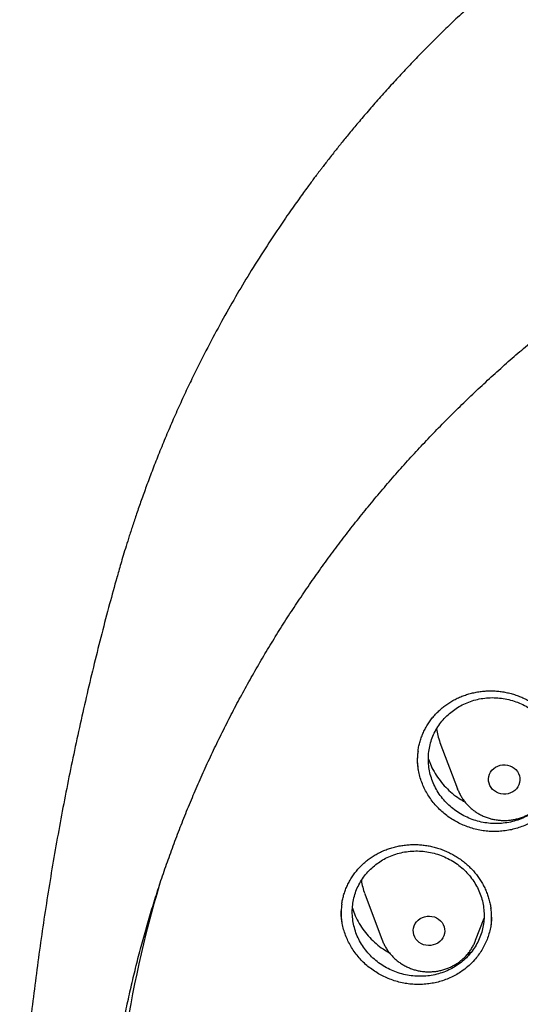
# Model space of a CAD drawing. Header units: millimetres. Extents: x 8 to 1233, y 12 to 1462.
# Tile 40 of 131: x 417 to 430, y 1284 to 1309. Entities that reach past the tile are written whole.
import ezdxf

# ---------------------------------------------------------------- set-up
doc = ezdxf.new("R2010")
doc.units = ezdxf.units.MM

msp = doc.modelspace()

# ---------------------------------------------------------------- linework, layer by layer
at = {"color": 7, "linetype": 'Continuous', "lineweight": 30}
for p, q in [((419.926, 1295.09), (419.923, 1295.077)), ((428.148, 1290.887), (428.595, 1289.699)), ((428.597, 1289.694), (428.595, 1289.699)), ((426.233, 1287.033), (426.68, 1285.845)), ((429.056, 1285.845), (429.27, 1286.413)), ((428.837, 1285.48), (428.943, 1285.542))]:
    msp.add_line(p, q, dxfattribs=at)
at = {"color": 7, "linetype": 'Continuous', "lineweight": 30, "flags": 128}
for points in [[(429.437, 1290.128), (429.472, 1290.177), (429.516, 1290.219), (429.565, 1290.255), (429.621, 1290.283), (429.68, 1290.303), (429.741, 1290.314), (429.804, 1290.315), (429.866, 1290.307), (429.927, 1290.291), (429.983, 1290.265), (430.035, 1290.232), (430.081, 1290.191), (430.119, 1290.145), (430.149, 1290.093), (430.17, 1290.038), (430.181, 1289.98), (430.183, 1289.921), (430.175, 1289.862), (430.157, 1289.806), (430.13, 1289.753), (430.094, 1289.704), (430.051, 1289.661), (430.001, 1289.626), (429.946, 1289.598), (429.887, 1289.578), (429.825, 1289.567), (429.762, 1289.566), (429.7, 1289.573), (429.64, 1289.59), (429.583, 1289.615), (429.532, 1289.649), (429.486, 1289.689), (429.448, 1289.736), (429.418, 1289.788), (429.397, 1289.843), (429.385, 1289.901), (429.384, 1289.96), (429.392, 1290.018), (429.41, 1290.075), (429.437, 1290.128)], [(427.492, 1286.215), (427.518, 1286.269), (427.553, 1286.318), (427.595, 1286.361), (427.644, 1286.398), (427.699, 1286.427), (427.758, 1286.447), (427.819, 1286.459), (427.882, 1286.462), (427.944, 1286.455), (428.005, 1286.439), (428.062, 1286.415), (428.114, 1286.382), (428.16, 1286.343), (428.2, 1286.297), (428.23, 1286.245), (428.252, 1286.19), (428.265, 1286.132), (428.268, 1286.074), (428.261, 1286.015), (428.244, 1285.958), (428.218, 1285.905), (428.183, 1285.856), (428.141, 1285.812), (428.092, 1285.776), (428.037, 1285.747), (427.978, 1285.726), (427.917, 1285.714), (427.854, 1285.712), (427.792, 1285.718), (427.731, 1285.734), (427.674, 1285.759), (427.622, 1285.791), (427.575, 1285.831), (427.536, 1285.877), (427.505, 1285.928), (427.483, 1285.983), (427.471, 1286.041), (427.468, 1286.1), (427.475, 1286.158), (427.492, 1286.215)]]:
    msp.add_lwpolyline(points, dxfattribs=at)
at = {"color": 7, "linetype": 'Continuous', "lineweight": 30}
for centre, radius, start, end in [((429.592, 1291.431), 1.543, 187.2978, 200.6417), ((448.548, 1279.014), 28.748, 163.3023, 179.9799), ((427.677, 1287.577), 1.543, 187.5872, 200.6413)]:
    msp.add_arc(centre, radius, start, end, dxfattribs=at)
for points, knots in [([(484.676, 1295.088), (484.663, 1295.134), (484.634, 1295.235), (484.589, 1295.389), (484.539, 1295.556), (484.485, 1295.734), (484.426, 1295.927), (484.361, 1296.136), (484.289, 1296.359), (484.195, 1296.645), (484.074, 1296.998), (483.921, 1297.426), (483.755, 1297.867), (483.577, 1298.317), (483.388, 1298.775), (483.18, 1299.256), (482.951, 1299.759), (482.701, 1300.283), (482.459, 1300.765), (482.232, 1301.2), (482.023, 1301.586), (481.808, 1301.971), (481.591, 1302.345), (481.381, 1302.697), (481.181, 1303.023), (480.99, 1303.325), (480.809, 1303.606), (480.628, 1303.879), (480.45, 1304.143), (480.276, 1304.395), (480.118, 1304.619), (479.979, 1304.813), (479.858, 1304.98), (479.759, 1305.114), (479.682, 1305.217), (479.625, 1305.293), (479.578, 1305.356), (479.533, 1305.416), (479.48, 1305.485), (479.415, 1305.57), (479.335, 1305.675), (479.238, 1305.799), (479.124, 1305.944), (478.995, 1306.106), (478.85, 1306.285), (478.588, 1306.604), (478.212, 1307.048), (477.724, 1307.597), (477.24, 1308.118), (476.76, 1308.613), (476.286, 1309.08), (475.898, 1309.448), (475.593, 1309.729), (475.364, 1309.936), (475.121, 1310.151), (474.86, 1310.378), (474.56, 1310.633), (474.217, 1310.917), (473.828, 1311.229), (473.41, 1311.554), (472.962, 1311.891), (472.484, 1312.237), (471.986, 1312.585), (471.467, 1312.933), (470.929, 1313.28), (470.361, 1313.63), (469.763, 1313.983), (469.178, 1314.312), (468.612, 1314.616), (468.069, 1314.896), (467.516, 1315.168), (466.965, 1315.427), (466.428, 1315.668), (465.91, 1315.89), (465.409, 1316.095), (464.921, 1316.287), (464.446, 1316.465), (463.985, 1316.63), (463.546, 1316.78), (463.131, 1316.916), (462.739, 1317.04), (462.394, 1317.144), (462.092, 1317.232), (461.832, 1317.306), (461.589, 1317.373), (461.368, 1317.432), (461.172, 1317.483), (461.008, 1317.525), (460.874, 1317.558), (460.764, 1317.586), (460.666, 1317.61), (460.57, 1317.633), (460.454, 1317.66), (460.308, 1317.694), (460.125, 1317.737), (459.91, 1317.784), (459.666, 1317.837), (459.39, 1317.895), (459.083, 1317.956), (458.745, 1318.02), (458.376, 1318.087), (457.976, 1318.154), (457.544, 1318.221), (457.08, 1318.288), (456.584, 1318.352), (456.057, 1318.412), (455.478, 1318.47), (454.861, 1318.52), (454.218, 1318.561), (453.586, 1318.59), (452.967, 1318.607), (452.293, 1318.614), (451.569, 1318.607), (450.798, 1318.582), (450.053, 1318.542), (449.335, 1318.489), (448.642, 1318.424), (448.021, 1318.353), (447.468, 1318.281), (446.979, 1318.21), (446.507, 1318.135), (446.051, 1318.056), (445.612, 1317.975), (445.24, 1317.901), (444.939, 1317.838), (444.711, 1317.789), (444.511, 1317.745), (444.337, 1317.705), (444.198, 1317.673), (444.09, 1317.647), (444.01, 1317.628), (443.947, 1317.613), (443.895, 1317.6), (443.835, 1317.585), (443.75, 1317.564), (443.634, 1317.535), (443.493, 1317.5), (443.332, 1317.458), (443.151, 1317.41), (442.95, 1317.356), (442.705, 1317.288), (442.414, 1317.205), (442.072, 1317.104), (441.698, 1316.989), (441.293, 1316.859), (440.861, 1316.715), (440.414, 1316.559), (439.964, 1316.394), (439.52, 1316.225), (438.976, 1316.009), (438.338, 1315.742), (437.616, 1315.42), (436.922, 1315.091), (436.254, 1314.756), (435.609, 1314.415), (434.99, 1314.071), (434.398, 1313.726), (433.829, 1313.379), (433.269, 1313.022), (432.705, 1312.647), (432.13, 1312.248), (431.546, 1311.824), (430.955, 1311.375), (430.357, 1310.898), (429.754, 1310.393), (429.238, 1309.94), (428.81, 1309.549), (428.468, 1309.227), (428.125, 1308.895), (427.787, 1308.557), (427.461, 1308.222), (427.155, 1307.898), (426.856, 1307.573), (426.568, 1307.25), (426.291, 1306.932), (426.041, 1306.638), (425.817, 1306.368), (425.619, 1306.123), (425.46, 1305.924), (425.338, 1305.768), (425.25, 1305.654), (425.179, 1305.562), (425.13, 1305.498), (425.093, 1305.449), (425.055, 1305.4), (425.007, 1305.336), (424.944, 1305.253), (424.867, 1305.15), (424.776, 1305.026), (424.672, 1304.883), (424.555, 1304.721), (424.425, 1304.539), (424.287, 1304.342), (424.056, 1304.007), (423.738, 1303.528), (423.352, 1302.919), (422.981, 1302.301), (422.625, 1301.677), (422.273, 1301.024), (421.978, 1300.444), (421.737, 1299.945), (421.546, 1299.535), (421.358, 1299.114), (421.175, 1298.686), (421, 1298.261), (420.839, 1297.849), (420.692, 1297.461), (420.56, 1297.097), (420.442, 1296.758), (420.337, 1296.443), (420.243, 1296.154), (420.16, 1295.891), (420.088, 1295.653), (420.025, 1295.442), (419.972, 1295.257), (419.939, 1295.141), (419.924, 1295.088)], [0, 0, 0, 0, 0.001645, 0.00357, 0.005513, 0.007703, 0.010147, 0.012793, 0.015609, 0.018595, 0.023632, 0.02909, 0.034968, 0.040572, 0.046512, 0.052786, 0.059396, 0.06634, 0.07362, 0.0787, 0.083932, 0.089296, 0.09448, 0.099374, 0.103899, 0.108145, 0.112112, 0.1158, 0.119826, 0.123456, 0.12669, 0.129529, 0.131972, 0.13402, 0.135418, 0.136544, 0.137397, 0.138187, 0.139221, 0.140491, 0.141986, 0.143889, 0.146065, 0.148512, 0.151231, 0.154211, 0.163137, 0.171781, 0.180143, 0.188225, 0.196025, 0.203544, 0.206992, 0.210552, 0.21435, 0.218387, 0.222662, 0.228132, 0.233948, 0.240111, 0.24662, 0.253476, 0.260678, 0.267785, 0.275201, 0.282924, 0.290955, 0.299294, 0.306146, 0.313193, 0.320407, 0.327445, 0.334206, 0.340689, 0.346895, 0.352824, 0.358739, 0.364348, 0.369654, 0.374656, 0.379353, 0.383747, 0.387036, 0.390131, 0.393033, 0.395679, 0.397985, 0.399948, 0.401486, 0.40272, 0.403826, 0.404942, 0.406114, 0.407911, 0.410063, 0.412568, 0.415428, 0.418642, 0.42221, 0.426133, 0.430409, 0.43504, 0.440024, 0.445363, 0.451056, 0.457103, 0.463505, 0.470911, 0.478273, 0.485478, 0.492527, 0.499421, 0.508479, 0.517252, 0.525742, 0.533947, 0.541868, 0.549506, 0.555307, 0.560933, 0.566384, 0.57166, 0.57676, 0.581654, 0.584628, 0.587289, 0.589636, 0.591669, 0.59339, 0.594522, 0.59546, 0.596205, 0.596757, 0.597288, 0.598335, 0.599744, 0.601399, 0.603297, 0.605438, 0.607823, 0.61045, 0.614138, 0.618218, 0.622689, 0.627554, 0.63281, 0.638325, 0.64385, 0.649292, 0.65465, 0.664011, 0.673105, 0.681933, 0.690495, 0.698956, 0.707141, 0.715048, 0.722677, 0.730266, 0.738121, 0.746244, 0.754616, 0.763255, 0.77216, 0.781333, 0.790773, 0.796188, 0.801688, 0.807271, 0.812938, 0.818482, 0.823722, 0.828658, 0.834034, 0.838995, 0.843544, 0.847678, 0.8514, 0.854707, 0.856664, 0.858428, 0.859818, 0.860775, 0.861291, 0.861997, 0.862953, 0.864159, 0.865698, 0.867514, 0.869607, 0.871977, 0.874624, 0.877537, 0.880552, 0.889093, 0.898, 0.906262, 0.914815, 0.92366, 0.932797, 0.938119, 0.943535, 0.949045, 0.954649, 0.960264, 0.965571, 0.970539, 0.975167, 0.979455, 0.983405, 0.987015, 0.990287, 0.993221, 0.995817, 0.998076, 1, 1, 1, 1]), ([(419.828, 1282.175), (419.846, 1282.305), (419.888, 1282.601), (419.963, 1283.059), (420.052, 1283.551), (420.149, 1284.042), (420.255, 1284.531), (420.369, 1285.018), (420.491, 1285.503), (420.622, 1285.987), (420.761, 1286.468), (420.909, 1286.948), (421.065, 1287.425), (421.229, 1287.899), (421.401, 1288.371), (421.582, 1288.84), (421.77, 1289.307), (421.967, 1289.77), (422.171, 1290.231), (422.384, 1290.688), (422.604, 1291.142), (422.833, 1291.593), (423.069, 1292.04), (423.312, 1292.483), (423.564, 1292.923), (423.823, 1293.359), (424.089, 1293.79), (424.363, 1294.218), (424.645, 1294.641), (424.933, 1295.06), (425.229, 1295.475), (425.532, 1295.885), (425.842, 1296.291), (426.159, 1296.691), (426.483, 1297.087), (426.814, 1297.478), (427.151, 1297.863), (427.495, 1298.244), (427.846, 1298.619), (428.203, 1298.989), (428.566, 1299.353), (428.936, 1299.711), (429.311, 1300.065), (429.693, 1300.412), (430.081, 1300.753), (430.475, 1301.089), (430.874, 1301.418), (431.28, 1301.741), (431.69, 1302.058), (432.106, 1302.369), (432.528, 1302.673), (432.954, 1302.971), (433.386, 1303.263), (433.823, 1303.547), (434.264, 1303.825), (434.711, 1304.097), (435.162, 1304.361), (435.617, 1304.619), (436.077, 1304.869), (436.541, 1305.113), (437.01, 1305.349), (437.482, 1305.579), (437.958, 1305.801), (438.438, 1306.016), (438.922, 1306.223), (439.409, 1306.423), (439.9, 1306.616), (440.394, 1306.801), (440.891, 1306.978), (441.391, 1307.148), (441.894, 1307.311), (442.4, 1307.465), (442.908, 1307.612), (443.419, 1307.751), (443.932, 1307.883), (444.447, 1308.006), (444.964, 1308.122), (445.484, 1308.23), (446.005, 1308.33), (446.528, 1308.421), (447.052, 1308.505), (447.578, 1308.581), (448.105, 1308.649), (448.633, 1308.709), (449.162, 1308.761), (449.692, 1308.805), (450.222, 1308.84), (450.753, 1308.868), (451.285, 1308.888), (451.816, 1308.899), (452.348, 1308.902), (452.88, 1308.897), (453.412, 1308.885), (453.943, 1308.864), (454.474, 1308.835), (455.005, 1308.797), (455.534, 1308.752), (456.063, 1308.699), (456.591, 1308.638), (457.118, 1308.568), (457.643, 1308.491), (458.167, 1308.405), (458.69, 1308.312), (459.21, 1308.211), (459.729, 1308.102), (460.246, 1307.984), (460.761, 1307.86), (461.274, 1307.727), (461.784, 1307.586), (462.292, 1307.438), (462.797, 1307.282), (463.3, 1307.118), (463.799, 1306.947), (464.296, 1306.768), (464.789, 1306.581), (465.279, 1306.387), (465.766, 1306.186), (466.249, 1305.977), (466.728, 1305.761), (467.204, 1305.538), (467.675, 1305.307), (468.143, 1305.069), (468.606, 1304.825), (469.066, 1304.573), (469.52, 1304.314), (469.97, 1304.048), (470.416, 1303.776), (470.857, 1303.496), (471.292, 1303.21), (471.723, 1302.918), (472.149, 1302.619), (472.569, 1302.313), (472.984, 1302.001), (473.394, 1301.683), (473.798, 1301.359), (474.197, 1301.028), (474.589, 1300.692), (474.976, 1300.349), (475.357, 1300.001), (475.731, 1299.647), (476.1, 1299.287), (476.462, 1298.922), (476.818, 1298.551), (477.167, 1298.175), (477.51, 1297.794), (477.847, 1297.407), (478.176, 1297.016), (478.499, 1296.619), (478.814, 1296.218), (479.123, 1295.812), (479.425, 1295.401), (479.719, 1294.985), (480.007, 1294.565), (480.287, 1294.141), (480.559, 1293.713), (480.824, 1293.28), (481.082, 1292.844), (481.332, 1292.404), (481.574, 1291.96), (481.809, 1291.512), (482.036, 1291.061), (482.255, 1290.606), (482.466, 1290.148), (482.669, 1289.687), (482.864, 1289.223), (483.051, 1288.756), (483.23, 1288.286), (483.401, 1287.814), (483.564, 1287.339), (483.718, 1286.862), (483.864, 1286.382), (484.002, 1285.9), (484.131, 1285.416), (484.252, 1284.93), (484.365, 1284.443), (484.469, 1283.954), (484.565, 1283.463), (484.652, 1282.971), (484.73, 1282.477), (484.785, 1282.097), (484.812, 1281.881), (484.818, 1281.83)], [0, 0, 0, 0, 0.004439, 0.010056, 0.015673, 0.021289, 0.026906, 0.032523, 0.038139, 0.043756, 0.049373, 0.054989, 0.060606, 0.066222, 0.071838, 0.077455, 0.083071, 0.088687, 0.094304, 0.09992, 0.105536, 0.111152, 0.116768, 0.122384, 0.128, 0.133616, 0.139232, 0.144847, 0.150463, 0.156079, 0.161694, 0.16731, 0.172925, 0.178541, 0.184156, 0.189772, 0.195387, 0.201002, 0.206617, 0.212232, 0.217847, 0.223462, 0.229077, 0.234692, 0.240307, 0.245922, 0.251536, 0.257151, 0.262766, 0.26838, 0.273995, 0.279609, 0.285224, 0.290838, 0.296453, 0.302067, 0.307681, 0.313296, 0.31891, 0.324524, 0.330138, 0.335752, 0.341366, 0.346981, 0.352595, 0.358209, 0.363823, 0.369436, 0.37505, 0.380664, 0.386278, 0.391892, 0.397506, 0.40312, 0.408734, 0.414347, 0.419961, 0.425575, 0.431189, 0.436802, 0.442416, 0.44803, 0.453643, 0.459257, 0.464871, 0.470484, 0.476098, 0.481712, 0.487325, 0.492939, 0.498553, 0.504166, 0.50978, 0.515393, 0.521007, 0.526621, 0.532234, 0.537848, 0.543462, 0.549075, 0.554689, 0.560303, 0.565916, 0.57153, 0.577144, 0.582757, 0.588371, 0.593985, 0.599599, 0.605212, 0.610826, 0.61644, 0.622054, 0.627668, 0.633282, 0.638895, 0.644509, 0.650123, 0.655737, 0.661351, 0.666965, 0.672579, 0.678193, 0.683808, 0.689422, 0.695036, 0.70065, 0.706264, 0.711879, 0.717493, 0.723107, 0.728722, 0.734336, 0.739951, 0.745565, 0.75118, 0.756794, 0.762409, 0.768024, 0.773639, 0.779253, 0.784868, 0.790483, 0.796098, 0.801713, 0.807328, 0.812943, 0.818559, 0.824174, 0.829789, 0.835405, 0.84102, 0.846636, 0.852251, 0.857867, 0.863482, 0.869098, 0.874714, 0.88033, 0.885945, 0.891561, 0.897177, 0.902793, 0.90841, 0.914026, 0.919642, 0.925258, 0.930874, 0.936491, 0.942107, 0.947724, 0.95334, 0.958956, 0.964573, 0.97019, 0.975806, 0.981423, 0.98704, 0.992656, 0.998273, 1, 1, 1, 1]), ([(419.92, 1295.078), (419.859, 1294.856), (419.728, 1294.383), (419.538, 1293.654), (419.347, 1292.893), (419.164, 1292.128), (418.99, 1291.359), (418.823, 1290.587), (418.664, 1289.811), (418.514, 1289.033), (418.371, 1288.251), (418.237, 1287.467), (418.112, 1286.68), (417.994, 1285.891), (417.885, 1285.099), (417.785, 1284.306), (417.693, 1283.51), (417.609, 1282.713), (417.534, 1281.914), (417.481, 1281.294), (417.456, 1280.94), (417.45, 1280.853)], [0, 0, 0, 0, 0.048317, 0.102916, 0.157569, 0.212272, 0.267024, 0.321822, 0.376663, 0.431545, 0.486465, 0.541421, 0.59641, 0.651429, 0.706477, 0.76155, 0.816647, 0.871764, 0.926899, 0.98205, 1, 1, 1, 1]), ([(428.225, 1291.781), (428.241, 1291.793), (428.289, 1291.831), (428.373, 1291.889), (428.478, 1291.953), (428.589, 1292.01), (428.705, 1292.06), (428.824, 1292.103), (428.947, 1292.138), (429.072, 1292.166), (429.199, 1292.185), (429.327, 1292.196), (429.455, 1292.2), (429.583, 1292.194), (429.709, 1292.181), (429.833, 1292.16), (429.957, 1292.13), (430.079, 1292.093), (430.2, 1292.047), (430.319, 1291.994), (430.434, 1291.934), (430.546, 1291.867), (430.651, 1291.793), (430.751, 1291.713), (430.845, 1291.628), (430.931, 1291.538), (431.011, 1291.444), (431.084, 1291.344), (431.15, 1291.239), (431.21, 1291.13), (431.263, 1291.016), (431.307, 1290.9), (431.344, 1290.78), (431.371, 1290.667), (431.382, 1290.593), (431.387, 1290.56)], [0, 0, 0, 0, 0.0152038, 0.0456356, 0.0762204, 0.1070243, 0.1380188, 0.1691618, 0.2004, 0.2316721, 0.2628905, 0.2939911, 0.3249164, 0.3556202, 0.3860556, 0.4162926, 0.4467796, 0.4776184, 0.508742, 0.5400683, 0.5715035, 0.6029386, 0.6342497, 0.6653464, 0.6961529, 0.7266129, 0.7567954, 0.7872762, 0.8180468, 0.8490768, 0.8803103, 0.9116826, 0.9431239, 0.9745513, 1, 1, 1, 1]), ([(428.387, 1291.622), (428.343, 1291.581), (428.253, 1291.498), (428.14, 1291.357), (428.042, 1291.205), (427.964, 1291.042), (427.905, 1290.872), (427.866, 1290.696), (427.85, 1290.517), (427.854, 1290.337), (427.878, 1290.157), (427.925, 1289.981), (427.991, 1289.81), (428.077, 1289.647), (428.181, 1289.494), (428.302, 1289.353), (428.439, 1289.225), (428.589, 1289.112), (428.752, 1289.016), (428.924, 1288.937), (429.104, 1288.877), (429.289, 1288.837), (429.478, 1288.817), (429.667, 1288.817), (429.854, 1288.837), (430.038, 1288.877), (430.215, 1288.937), (430.383, 1289.016), (430.54, 1289.112), (430.685, 1289.225), (430.815, 1289.353), (430.929, 1289.494), (431.025, 1289.648), (431.102, 1289.811), (431.16, 1289.981), (431.196, 1290.157), (431.212, 1290.337), (431.207, 1290.517), (431.18, 1290.696), (431.133, 1290.872), (431.065, 1291.042), (430.978, 1291.205), (430.873, 1291.357), (430.751, 1291.498), (430.613, 1291.625), (430.462, 1291.737), (430.299, 1291.832), (430.126, 1291.909), (429.945, 1291.968), (429.76, 1292.007), (429.571, 1292.026), (429.382, 1292.025), (429.195, 1292.003), (429.012, 1291.961), (428.836, 1291.9), (428.672, 1291.822), (428.521, 1291.73), (428.432, 1291.658), (428.387, 1291.622)], [0, 0, 0, 0, 0.017863, 0.035784, 0.053647, 0.07151, 0.089431, 0.107294, 0.125158, 0.143079, 0.160943, 0.178814, 0.196742, 0.214614, 0.232495, 0.250434, 0.268316, 0.286206, 0.304154, 0.322045, 0.33994, 0.357893, 0.375787, 0.393679, 0.411629, 0.42952, 0.447404, 0.465344, 0.483227, 0.5011, 0.519029, 0.536902, 0.554767, 0.572688, 0.590553, 0.608416, 0.626336, 0.644199, 0.662068, 0.679993, 0.697861, 0.71574, 0.733675, 0.751553, 0.769442, 0.787387, 0.805276, 0.82317, 0.841122, 0.859016, 0.87691, 0.894861, 0.912754, 0.930641, 0.948584, 0.96647, 0.983235, 1, 1, 1, 1]), ([(427.589, 1290.662), (427.591, 1290.677), (427.597, 1290.731), (427.617, 1290.824), (427.649, 1290.941), (427.69, 1291.056), (427.739, 1291.168), (427.797, 1291.278), (427.861, 1291.383), (427.933, 1291.484), (428.012, 1291.579), (428.097, 1291.668), (428.169, 1291.735), (428.213, 1291.771), (428.225, 1291.781)], [0, 0, 0, 0, 0.034437, 0.125973, 0.218342, 0.311394, 0.404948, 0.498802, 0.592728, 0.686457, 0.779799, 0.8726, 0.964753, 1, 1, 1, 1]), ([(427.591, 1290.664), (427.586, 1290.628), (427.57, 1290.524), (427.569, 1290.366), (427.584, 1290.246), (427.59, 1290.194)], [0, 0, 0, 0, 0.232951, 0.6704, 1, 1, 1, 1]), ([(430.743, 1289.033), (430.702, 1289.002), (430.62, 1288.939), (430.486, 1288.858), (430.344, 1288.786), (430.195, 1288.726), (430.043, 1288.679), (429.887, 1288.645), (429.727, 1288.623), (429.564, 1288.614), (429.403, 1288.618), (429.243, 1288.635), (429.083, 1288.665), (428.926, 1288.708), (428.774, 1288.763), (428.627, 1288.83), (428.486, 1288.908), (428.351, 1288.998), (428.225, 1289.098), (428.108, 1289.207), (428, 1289.325), (427.903, 1289.452), (427.818, 1289.585), (427.745, 1289.724), (427.683, 1289.869), (427.635, 1290.018), (427.599, 1290.169), (427.579, 1290.322), (427.57, 1290.431), (427.572, 1290.488), (427.573, 1290.493)], [0, 0, 0, 0, 0.036327, 0.072655, 0.11003, 0.147405, 0.183832, 0.22026, 0.257751, 0.295243, 0.33163, 0.368017, 0.405465, 0.442911, 0.479261, 0.515611, 0.553012, 0.590413, 0.626866, 0.663319, 0.700833, 0.738348, 0.774763, 0.811179, 0.848654, 0.886129, 0.922529, 0.958928, 0.996388, 1, 1, 1, 1]), ([(427.854, 1290.458), (427.875, 1290.402), (427.922, 1290.277), (428.021, 1290.093), (428.147, 1289.909), (428.293, 1289.74), (428.458, 1289.587), (428.622, 1289.462), (428.736, 1289.397), (428.784, 1289.37)], [0, 0, 0, 0, 0.1255935, 0.2778807, 0.4300745, 0.582754, 0.7349474, 0.8870428, 1, 1, 1, 1]), ([(428.597, 1289.694), (428.61, 1289.663), (428.635, 1289.602), (428.682, 1289.513), (428.737, 1289.428), (428.8, 1289.347), (428.869, 1289.272), (428.944, 1289.202), (429.025, 1289.138), (429.111, 1289.081), (429.202, 1289.031), (429.297, 1288.989), (429.396, 1288.954), (429.497, 1288.927), (429.6, 1288.908), (429.705, 1288.898), (429.81, 1288.896), (429.915, 1288.902), (430.02, 1288.917), (430.122, 1288.94), (430.223, 1288.971), (430.32, 1289.01), (430.414, 1289.057), (430.503, 1289.112), (430.587, 1289.173), (430.666, 1289.241), (430.738, 1289.314), (430.804, 1289.394), (430.863, 1289.478), (430.913, 1289.567), (430.95, 1289.641), (430.966, 1289.686), (430.971, 1289.7)], [0, 0, 0, 0, 0.032604, 0.066173, 0.099785, 0.133451, 0.167175, 0.200963, 0.234816, 0.268735, 0.302718, 0.336761, 0.370861, 0.405012, 0.439207, 0.47344, 0.507704, 0.541991, 0.576291, 0.610594, 0.644893, 0.679177, 0.713437, 0.747665, 0.781851, 0.815986, 0.850063, 0.884077, 0.918023, 0.951898, 0.985703, 1, 1, 1, 1]), ([(426.343, 1287.918), (426.36, 1287.929), (426.409, 1287.965), (426.495, 1288.019), (426.604, 1288.078), (426.717, 1288.13), (426.834, 1288.175), (426.955, 1288.213), (427.08, 1288.243), (427.206, 1288.265), (427.334, 1288.28), (427.463, 1288.286), (427.591, 1288.284), (427.718, 1288.273), (427.843, 1288.255), (427.967, 1288.229), (428.089, 1288.194), (428.21, 1288.152), (428.329, 1288.102), (428.446, 1288.045), (428.559, 1287.98), (428.667, 1287.909), (428.77, 1287.831), (428.866, 1287.748), (428.956, 1287.66), (429.039, 1287.567), (429.114, 1287.47), (429.183, 1287.369), (429.246, 1287.262), (429.301, 1287.151), (429.348, 1287.036), (429.388, 1286.919), (429.42, 1286.799), (429.439, 1286.709), (429.444, 1286.658), (429.445, 1286.649)], [0, 0, 0, 0, 0.015499, 0.046503, 0.077661, 0.109041, 0.140614, 0.172338, 0.20416, 0.236016, 0.267819, 0.299503, 0.33101, 0.362293, 0.393301, 0.424095, 0.455143, 0.486549, 0.518246, 0.550149, 0.582163, 0.614177, 0.646063, 0.677732, 0.709105, 0.740125, 0.77086, 0.801889, 0.833219, 0.864818, 0.896627, 0.928581, 0.960609, 0.992626, 1, 1, 1, 1]), ([(425.648, 1286.764), (425.654, 1286.801), (425.666, 1286.878), (425.695, 1286.992), (425.732, 1287.106), (425.778, 1287.218), (425.831, 1287.328), (425.893, 1287.434), (425.962, 1287.536), (426.038, 1287.633), (426.12, 1287.725), (426.209, 1287.81), (426.285, 1287.873), (426.33, 1287.908), (426.343, 1287.918)], [0, 0, 0, 0, 0.082303, 0.169176, 0.256841, 0.345159, 0.433959, 0.523047, 0.612212, 0.701192, 0.789808, 0.877912, 0.965398, 1, 1, 1, 1]), ([(426.478, 1287.746), (426.432, 1287.706), (426.341, 1287.625), (426.224, 1287.487), (426.123, 1287.339), (426.041, 1287.179), (425.978, 1287.011), (425.936, 1286.837), (425.915, 1286.659), (425.915, 1286.479), (425.936, 1286.3), (425.978, 1286.124), (426.041, 1285.953), (426.122, 1285.789), (426.223, 1285.634), (426.341, 1285.491), (426.475, 1285.36), (426.623, 1285.245), (426.783, 1285.145), (426.953, 1285.063), (427.132, 1284.999), (427.317, 1284.955), (427.505, 1284.93), (427.694, 1284.925), (427.882, 1284.941), (428.066, 1284.977), (428.244, 1285.032), (428.414, 1285.107), (428.574, 1285.199), (428.721, 1285.308), (428.854, 1285.432), (428.971, 1285.57), (429.07, 1285.72), (429.151, 1285.88), (429.213, 1286.048), (429.253, 1286.223), (429.273, 1286.401), (429.272, 1286.58), (429.249, 1286.759), (429.206, 1286.935), (429.142, 1287.106), (429.059, 1287.27), (428.957, 1287.424), (428.838, 1287.566), (428.703, 1287.696), (428.555, 1287.811), (428.394, 1287.909), (428.223, 1287.99), (428.044, 1288.053), (427.859, 1288.096), (427.671, 1288.119), (427.482, 1288.123), (427.294, 1288.106), (427.11, 1288.068), (426.932, 1288.012), (426.767, 1287.938), (426.613, 1287.85), (426.523, 1287.78), (426.478, 1287.746)], [0, 0, 0, 0, 0.017865, 0.035788, 0.053653, 0.071519, 0.089441, 0.107307, 0.12517, 0.143089, 0.160952, 0.178819, 0.196742, 0.214608, 0.232484, 0.250416, 0.268291, 0.286177, 0.30412, 0.322006, 0.3399, 0.35785, 0.375744, 0.393638, 0.41159, 0.429485, 0.447373, 0.465319, 0.483208, 0.501087, 0.519023, 0.536901, 0.55477, 0.572696, 0.590565, 0.608428, 0.626348, 0.644211, 0.662076, 0.679997, 0.697862, 0.715734, 0.733663, 0.751535, 0.769418, 0.787358, 0.805241, 0.823132, 0.841081, 0.858973, 0.876868, 0.89482, 0.912715, 0.930606, 0.948554, 0.966446, 0.983223, 1, 1, 1, 1]), ([(425.65, 1286.767), (425.648, 1286.754), (425.633, 1286.675), (425.631, 1286.525), (425.634, 1286.38), (425.648, 1286.304), (425.649, 1286.296)], [0, 0, 0, 0, 0.079777, 0.514001, 0.946847, 1, 1, 1, 1]), ([(425.919, 1286.662), (425.942, 1286.597), (425.989, 1286.463), (426.09, 1286.27), (426.213, 1286.086), (426.357, 1285.914), (426.519, 1285.759), (426.687, 1285.628), (426.806, 1285.558), (426.861, 1285.527)], [0, 0, 0, 0, 0.13995, 0.287286, 0.434548, 0.582281, 0.729543, 0.876707, 1, 1, 1, 1]), ([(429.445, 1286.178), (429.447, 1286.187), (429.462, 1286.262), (429.464, 1286.409), (429.462, 1286.559), (429.448, 1286.639), (429.445, 1286.652)], [0, 0, 0, 0, 0.056545, 0.486884, 0.918603, 1, 1, 1, 1]), ([(428.74, 1285.084), (428.698, 1285.055), (428.613, 1284.996), (428.475, 1284.921), (428.329, 1284.856), (428.178, 1284.803), (428.024, 1284.763), (427.866, 1284.736), (427.705, 1284.721), (427.542, 1284.719), (427.381, 1284.73), (427.222, 1284.754), (427.063, 1284.791), (426.907, 1284.841), (426.758, 1284.902), (426.614, 1284.974), (426.476, 1285.059), (426.345, 1285.154), (426.224, 1285.258), (426.112, 1285.371), (426.01, 1285.494), (425.918, 1285.625), (425.839, 1285.76), (425.772, 1285.901), (425.717, 1286.048), (425.675, 1286.198), (425.647, 1286.35), (425.633, 1286.481), (425.634, 1286.563), (425.634, 1286.593)], [0, 0, 0, 0, 0.037085, 0.074171, 0.11233, 0.150488, 0.187627, 0.224766, 0.26299, 0.301214, 0.338314, 0.375414, 0.413596, 0.451777, 0.488827, 0.525878, 0.564, 0.602123, 0.639261, 0.676399, 0.714619, 0.752839, 0.789924, 0.827009, 0.865173, 0.903338, 0.940398, 0.977459, 1, 1, 1, 1]), ([(429.462, 1286.437), (429.46, 1286.395), (429.456, 1286.303), (429.434, 1286.161), (429.398, 1286.011), (429.348, 1285.866), (429.287, 1285.726), (429.213, 1285.592), (429.126, 1285.464), (429.02, 1285.334), (428.894, 1285.204), (428.791, 1285.124), (428.74, 1285.084)], [0, 0, 0, 0, 0.078986, 0.174591, 0.272979, 0.371367, 0.466838, 0.56231, 0.660551, 0.758793, 0.878734, 1, 1, 1, 1]), ([(426.681, 1285.843), (426.683, 1285.839), (426.695, 1285.802), (426.726, 1285.737), (426.774, 1285.648), (426.83, 1285.563), (426.894, 1285.483), (426.963, 1285.408), (427.04, 1285.339), (427.121, 1285.276), (427.208, 1285.22), (427.3, 1285.171), (427.396, 1285.13), (427.494, 1285.096), (427.596, 1285.07), (427.699, 1285.053), (427.804, 1285.043), (427.909, 1285.043), (428.014, 1285.05), (428.119, 1285.066), (428.221, 1285.09), (428.321, 1285.123), (428.418, 1285.163), (428.511, 1285.211), (428.599, 1285.266), (428.683, 1285.328), (428.761, 1285.397), (428.832, 1285.471), (428.897, 1285.551), (428.955, 1285.636), (429.004, 1285.726), (429.038, 1285.796), (429.052, 1285.837), (429.055, 1285.846)], [0, 0, 0, 0, 0.004796, 0.038304, 0.071847, 0.105436, 0.139078, 0.17278, 0.206546, 0.240378, 0.274275, 0.308235, 0.342256, 0.376332, 0.410458, 0.444628, 0.478835, 0.513071, 0.547329, 0.581599, 0.615871, 0.650136, 0.684386, 0.718612, 0.752803, 0.786951, 0.821048, 0.855086, 0.889059, 0.922964, 0.956799, 0.990563, 1, 1, 1, 1])]:
    msp.add_open_spline(points, degree=3, knots=knots, dxfattribs=at)

doc.saveas('drawing.dxf')
